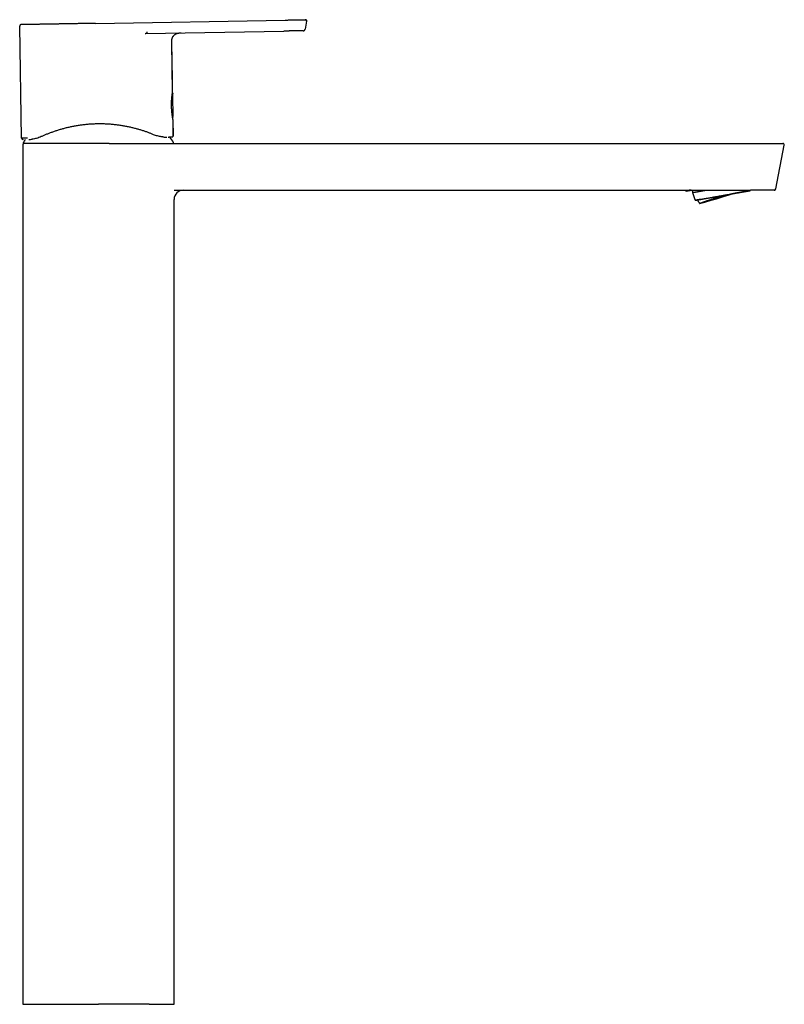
# Model space of a CAD drawing. Header units: millimetres. Extents: x 8 to 789, y 12 to 781.
# Tile 12 of 12: x 544 to 789, y 465 to 781. Entities that reach past the tile are written whole.
import ezdxf

# ---------------------------------------------------------------- set-up
doc = ezdxf.new("R2010")
doc.units = ezdxf.units.MM

msp = doc.modelspace()

# ---------------------------------------------------------------- linework, layer by layer
at = {"color": 7, "linetype": 'Continuous', "lineweight": 30}
for p, q in [((568.09, 779.39), (628.88, 780.45)), ((635.71, 780.07), (635.26, 777.52)), ((635.3, 780.56), (635.32, 780.56)), ((544.4, 742.63), (543.77, 778.46)), ((543.77, 778.46), (543.78, 778.46)), ((544.14, 778.96), (544.14, 778.96)), ((544.27, 778.97), (544.25, 778.97)), ((584.24, 776.14), (628.45, 776.91)), ((634.67, 777.02), (634.7, 777.02)), ((584.11, 776.12), (584.24, 776.13)), ((592.8, 757.31), (592.52, 773.25)), ((592.77, 757.01), (592.75, 757.01)), ((592.85, 755.99), (592.85, 755.99)), ((592.96, 749.72), (592.85, 755.94)), ((592.9, 749.1), (592.9, 749.1)), ((592.95, 748.37), (592.94, 748.4)), ((592.94, 748.39), (592.94, 748.39)), ((593.03, 743.48), (592.95, 748.37)), ((593.04, 743.48), (592.96, 748.33)), ((590.71, 742.94), (590.76, 742.94)), ((590.87, 742.94), (590.98, 742.94)), ((592.55, 742.97), (592.53, 742.97)), ((544.77, 740.4), (544.77, 464.9)), ((572.47, 740.9), (545.03, 740.9)), ((572.47, 740.9), (780.81, 740.9)), ((786.18, 726.3), (788.9, 740.3)), ((788.9, 740.3), (788.89, 740.3)), ((593.27, 464.9), (593.27, 722.9)), ((593.35, 725.9), (778.09, 725.9)), ((756.86, 725.9), (757.56, 725.64)), ((758.06, 725.73), (758.96, 725.89)), ((758.97, 725.89), (758.09, 725.74)), ((758.33, 725.78), (759.03, 725.9)), ((758.33, 725.78), (758.33, 725.78)), ((759.03, 725.9), (758.46, 725.8)), ((758.94, 725.89), (758.94, 725.89)), ((759.37, 725.9), (759.5, 725.14)), ((766.71, 723.35), (766.92, 723.42)), ((767.26, 723.53), (767.84, 723.71)), ((767.83, 723.71), (768.13, 723.79)), ((767.84, 723.71), (768.06, 723.79)), ((768.96, 724.04), (769.44, 724.21)), ((769.17, 724.13), (769.44, 724.2)), ((769.44, 724.21), (769.87, 724.34)), ((772.12, 724.72), (772.22, 724.75)), ((778.1, 725.78), (778.11, 725.9)), ((778.1, 725.78), (778.1, 725.78)), ((760.37, 722.66), (760.37, 722.66)), ((544.77, 464.9), (569.02, 464.9)), ((585.31, 464.9), (569.02, 464.9)), ((585.31, 464.9), (593.27, 464.9))]:
    msp.add_line(p, q, dxfattribs=at)
at = {"color": 7, "linetype": 'Continuous', "lineweight": 30, "flags": 128}
for points in [[(592.79, 757.27), (592.72, 761.39), (592.51, 773.25)], [(592.55, 742.97), (592.6, 742.97), (592.63, 742.98)], [(759.04, 725.9), (759, 725.89), (758.86, 725.87), (758.73, 725.84), (758.61, 725.82), (758.49, 725.8), (758.37, 725.78), (758.27, 725.76), (758.17, 725.75), (758.08, 725.73), (757.99, 725.72), (757.92, 725.7), (757.85, 725.69), (757.79, 725.68), (757.73, 725.67), (757.68, 725.66), (757.64, 725.66), (757.61, 725.65), (757.59, 725.65), (757.57, 725.64), (757.56, 725.64), (757.56, 725.64), (757.57, 725.64), (757.58, 725.65), (757.6, 725.65), (757.63, 725.66), (757.67, 725.66), (757.71, 725.67), (757.76, 725.68), (757.82, 725.69), (757.88, 725.7), (757.96, 725.72), (758.04, 725.73), (758.13, 725.75), (758.22, 725.76), (758.32, 725.78), (758.43, 725.8), (758.55, 725.82), (758.67, 725.84), (758.8, 725.87), (758.94, 725.89), (758.98, 725.9)], [(758.69, 725.9), (758.66, 725.89), (758.59, 725.88), (758.52, 725.87), (758.46, 725.86), (758.37, 725.85), (758.3, 725.83), (758.23, 725.82), (758.17, 725.81), (758.13, 725.81), (758.09, 725.8), (758.06, 725.79), (758.03, 725.79), (757.95, 725.78), (757.87, 725.77), (757.86, 725.77), (757.85, 725.77), (757.83, 725.76), (757.82, 725.76), (757.81, 725.76), (757.79, 725.76), (757.78, 725.76), (757.77, 725.76), (757.74, 725.75), (757.72, 725.75), (757.71, 725.75), (757.7, 725.75), (757.69, 725.75), (757.68, 725.75), (757.68, 725.75), (757.68, 725.75), (757.68, 725.75), (757.68, 725.75), (757.68, 725.75)], [(758.99, 725.9), (758.96, 725.89), (758.88, 725.88), (758.8, 725.87), (758.73, 725.85), (758.65, 725.84), (758.59, 725.83), (758.52, 725.82), (758.46, 725.8), (758.41, 725.79), (758.35, 725.78), (758.3, 725.78), (758.26, 725.77), (758.22, 725.76), (758.18, 725.75), (758.15, 725.75), (758.12, 725.74), (758.1, 725.74), (758.08, 725.73), (758.06, 725.73), (758.05, 725.73), (758.04, 725.73), (758.03, 725.73), (758.03, 725.73), (758.04, 725.73), (758.05, 725.73), (758.06, 725.73)], [(758.46, 725.8), (758.52, 725.81), (758.59, 725.82), (758.66, 725.83), (758.73, 725.84), (758.8, 725.86), (758.88, 725.87), (758.97, 725.89), (759.04, 725.9)], [(758.96, 725.89), (758.95, 725.89), (758.94, 725.89), (758.94, 725.89), (758.94, 725.89), (758.95, 725.89), (758.96, 725.89), (758.98, 725.89), (758.99, 725.9), (759, 725.9)], [(759.5, 725.14), (759.5, 725.14), (759.51, 725.14), (759.52, 725.15), (759.54, 725.15), (759.56, 725.15), (759.59, 725.16), (759.63, 725.17), (759.67, 725.17), (759.72, 725.18), (759.78, 725.19), (759.84, 725.2), (759.9, 725.22), (759.98, 725.23), (760.06, 725.24), (760.14, 725.26), (760.24, 725.27), (760.33, 725.29), (760.44, 725.31), (760.55, 725.33), (760.66, 725.35), (760.78, 725.37), (760.91, 725.39), (761.04, 725.42), (761.17, 725.44), (761.31, 725.47), (761.46, 725.49), (761.61, 725.52), (761.77, 725.55), (761.93, 725.58), (762.1, 725.61), (762.27, 725.64), (762.44, 725.67), (762.62, 725.7), (762.81, 725.73), (763, 725.76), (763.19, 725.8), (763.38, 725.83), (763.58, 725.87), (763.75, 725.9)], [(761.04, 722.77), (761.02, 722.77), (760.94, 722.75), (760.86, 722.74), (760.79, 722.73), (760.72, 722.71), (760.66, 722.7), (760.6, 722.69), (760.55, 722.69), (760.51, 722.68), (760.47, 722.67), (760.44, 722.67), (760.41, 722.66), (760.39, 722.66), (760.38, 722.66), (760.37, 722.66), (760.37, 722.66), (760.38, 722.66), (760.39, 722.66), (760.4, 722.66), (760.43, 722.67), (760.46, 722.67), (760.49, 722.68), (760.53, 722.69), (760.58, 722.69), (760.63, 722.7), (760.69, 722.71), (760.75, 722.73), (760.82, 722.74), (760.9, 722.75), (760.98, 722.77), (761.07, 722.78), (761.16, 722.8), (761.26, 722.82), (761.37, 722.83), (761.48, 722.85), (761.59, 722.87), (761.71, 722.9), (761.84, 722.92), (761.97, 722.94)], [(764.85, 722.47), (764.72, 722.43), (764.59, 722.4), (764.45, 722.36), (764.33, 722.32), (764.2, 722.28), (764.08, 722.25), (763.96, 722.21), (763.84, 722.18), (763.72, 722.14), (763.61, 722.11), (763.5, 722.08), (763.4, 722.05), (763.29, 722.02), (763.19, 721.99), (763.1, 721.97), (763, 721.94), (762.91, 721.92), (762.82, 721.89), (762.74, 721.87), (762.66, 721.85), (762.58, 721.83), (762.51, 721.81), (762.44, 721.79), (762.37, 721.77), (762.3, 721.75), (762.24, 721.74), (762.19, 721.72), (762.13, 721.71), (762.08, 721.7), (762.04, 721.69), (762, 721.68), (761.96, 721.67), (761.92, 721.66), (761.89, 721.66), (761.86, 721.65), (761.84, 721.65), (761.82, 721.65), (761.8, 721.64), (761.79, 721.64), (761.78, 721.65), (761.78, 721.65), (761.77, 721.65), (761.78, 721.66), (761.78, 721.66), (761.79, 721.67), (761.81, 721.68), (761.82, 721.69), (761.85, 721.7), (761.87, 721.71), (761.9, 721.72), (761.93, 721.73), (761.97, 721.75), (762.01, 721.77), (762.05, 721.78), (762.1, 721.8), (762.15, 721.82), (762.2, 721.84), (762.26, 721.86), (762.32, 721.89), (762.39, 721.91), (762.45, 721.94), (762.53, 721.96), (762.6, 721.99), (762.68, 722.02), (762.76, 722.05), (762.85, 722.08), (762.93, 722.11), (763.03, 722.14), (763.12, 722.17), (763.22, 722.2), (763.32, 722.24), (763.42, 722.28), (763.53, 722.31), (763.64, 722.35), (763.75, 722.39), (763.87, 722.43), (763.99, 722.47), (764.11, 722.51), (764.23, 722.55), (764.36, 722.59), (764.49, 722.63), (764.62, 722.68), (764.75, 722.72), (764.89, 722.77), (765.03, 722.81), (765.17, 722.86), (765.31, 722.9), (765.46, 722.95), (765.6, 723), (765.75, 723.05), (765.9, 723.1), (766.05, 723.15), (766.21, 723.2), (766.36, 723.25), (766.52, 723.3), (766.68, 723.35), (766.84, 723.4), (767, 723.45), (767.16, 723.5), (767.33, 723.56), (767.49, 723.61), (767.66, 723.66), (767.83, 723.72), (767.99, 723.77), (768.16, 723.82), (768.33, 723.88), (768.5, 723.93), (768.67, 723.98), (768.85, 724.04), (769.02, 724.09), (769.19, 724.15), (769.36, 724.2), (769.53, 724.25), (769.7, 724.31)], [(761.97, 722.94), (762.1, 722.97), (762.24, 722.99), (762.39, 723.02), (762.54, 723.04), (762.69, 723.07), (762.85, 723.1), (763.01, 723.13), (763.18, 723.16), (763.35, 723.19), (763.53, 723.22), (763.71, 723.25), (763.89, 723.28), (764.08, 723.32), (764.27, 723.35), (764.46, 723.39), (764.66, 723.42), (764.86, 723.46), (765.06, 723.49), (765.27, 723.53), (765.48, 723.56), (765.69, 723.6), (765.9, 723.64), (766.12, 723.68), (766.34, 723.72), (766.56, 723.76), (766.78, 723.79), (767, 723.83), (767.23, 723.87), (767.45, 723.91), (767.68, 723.95), (767.91, 723.99), (768.14, 724.04), (768.37, 724.08), (768.6, 724.12), (768.83, 724.16), (769.07, 724.2), (769.3, 724.24), (769.53, 724.28), (769.76, 724.32), (769.99, 724.36), (770.22, 724.4), (770.45, 724.44), (770.68, 724.48), (770.91, 724.52), (771.14, 724.56), (771.37, 724.6), (771.59, 724.64), (771.81, 724.68), (772.03, 724.72), (772.25, 724.76), (772.47, 724.8), (772.68, 724.84), (772.9, 724.87), (773.11, 724.91), (773.31, 724.95), (773.52, 724.98), (773.72, 725.02), (773.92, 725.05), (774.11, 725.09), (774.31, 725.12), (774.5, 725.15), (774.68, 725.19), (774.86, 725.22), (775.04, 725.25), (775.21, 725.28), (775.38, 725.31), (775.55, 725.34), (775.71, 725.37), (775.86, 725.39), (776.02, 725.42), (776.16, 725.45), (776.3, 725.47), (776.44, 725.5), (776.57, 725.52), (776.7, 725.54), (776.82, 725.56), (776.94, 725.58), (777.05, 725.6), (777.16, 725.62), (777.26, 725.64), (777.36, 725.66), (777.45, 725.67), (777.53, 725.69), (777.61, 725.7), (777.68, 725.71), (777.75, 725.72), (777.81, 725.73), (777.87, 725.74), (777.92, 725.75), (777.96, 725.76), (778, 725.77), (778.03, 725.77), (778.06, 725.78), (778.07, 725.78), (778.09, 725.78), (778.1, 725.78), (778.1, 725.78)], [(761.97, 722.94), (762.1, 722.97), (762.24, 722.99), (762.39, 723.02), (762.54, 723.04), (762.69, 723.07), (762.85, 723.1), (763.01, 723.13), (763.18, 723.16), (763.35, 723.19), (763.53, 723.22), (763.71, 723.25), (763.89, 723.28), (764.08, 723.32), (764.27, 723.35), (764.46, 723.38), (764.66, 723.42), (764.86, 723.45), (765.06, 723.49), (765.27, 723.53), (765.48, 723.56), (765.69, 723.6), (765.9, 723.64), (766.12, 723.68), (766.34, 723.71), (766.56, 723.75), (766.78, 723.79), (767, 723.83), (767.23, 723.87), (767.45, 723.91), (767.68, 723.95), (767.91, 723.99), (768.14, 724.03), (768.37, 724.07), (768.6, 724.11), (768.83, 724.16), (769.07, 724.2), (769.3, 724.24), (769.53, 724.28), (769.76, 724.32), (769.99, 724.36), (770.22, 724.4), (770.45, 724.44), (770.68, 724.48), (770.91, 724.52), (771.14, 724.56), (771.37, 724.6), (771.59, 724.64), (771.81, 724.68), (772.03, 724.72), (772.25, 724.76), (772.47, 724.8), (772.69, 724.83), (772.9, 724.87), (773.11, 724.91), (773.32, 724.94), (773.52, 724.98), (773.72, 725.02), (773.92, 725.05), (774.12, 725.09), (774.31, 725.12), (774.5, 725.15), (774.68, 725.18), (774.86, 725.22), (775.04, 725.25), (775.21, 725.28), (775.38, 725.31), (775.55, 725.34), (775.71, 725.37), (775.86, 725.39), (776.02, 725.42), (776.16, 725.44), (776.3, 725.47), (776.44, 725.49), (776.57, 725.52), (776.7, 725.54), (776.82, 725.56), (776.94, 725.58), (777.05, 725.6), (777.16, 725.62), (777.26, 725.64), (777.36, 725.65), (777.45, 725.67), (777.53, 725.68), (777.61, 725.7), (777.68, 725.71), (777.75, 725.72), (777.81, 725.73), (777.87, 725.74), (777.92, 725.75), (777.96, 725.76), (778, 725.76), (778.03, 725.77), (778.06, 725.77), (778.08, 725.78), (778.09, 725.78), (778.1, 725.78), (778.1, 725.78), (778.09, 725.78), (778.08, 725.78), (778.07, 725.77), (778.04, 725.77), (778.01, 725.76), (777.98, 725.76), (777.94, 725.75), (777.89, 725.74), (777.84, 725.73), (777.78, 725.72), (777.71, 725.71), (777.64, 725.7), (777.57, 725.68), (777.49, 725.67), (777.4, 725.65), (777.31, 725.64), (777.21, 725.62), (777.1, 725.6), (776.99, 725.58), (776.88, 725.56), (776.76, 725.54), (776.63, 725.52), (776.5, 725.49)], [(762.16, 721.74), (762.12, 721.73), (762.1, 721.73), (762.07, 721.73), (762.06, 721.73), (762.04, 721.73), (762.04, 721.73), (762.03, 721.73), (762.04, 721.74), (762.04, 721.74), (762.06, 721.75), (762.08, 721.76), (762.1, 721.78), (762.13, 721.79), (762.16, 721.8), (762.2, 721.82), (762.25, 721.84), (762.3, 721.86), (762.35, 721.88), (762.41, 721.9), (762.48, 721.93), (762.55, 721.95), (762.62, 721.98), (762.7, 722.01), (762.78, 722.04), (762.87, 722.07), (762.96, 722.11), (763.06, 722.14), (763.16, 722.18), (763.27, 722.21), (763.38, 722.25), (763.5, 722.29), (763.62, 722.33), (763.74, 722.37), (763.87, 722.42), (764, 722.46), (764.14, 722.51), (764.28, 722.55), (764.42, 722.6), (764.57, 722.65), (764.72, 722.7), (764.87, 722.75), (765.03, 722.8), (765.19, 722.86), (765.35, 722.91), (765.52, 722.96), (765.68, 723.02), (765.86, 723.08), (766.03, 723.13), (766.21, 723.19), (766.39, 723.25), (766.57, 723.31), (766.75, 723.37), (766.93, 723.43), (767.12, 723.49), (767.31, 723.55), (767.5, 723.61), (767.69, 723.67), (767.89, 723.73), (768.08, 723.79), (768.28, 723.85), (768.47, 723.92), (768.67, 723.98), (768.87, 724.04), (769.07, 724.1), (769.27, 724.17), (769.46, 724.23), (769.66, 724.29), (769.75, 724.32)], [(769.7, 724.31), (769.89, 724.34), (770.07, 724.37), (770.24, 724.4), (770.42, 724.44), (770.6, 724.47), (770.78, 724.5), (770.96, 724.53), (771.13, 724.56), (771.31, 724.59), (771.48, 724.62), (771.66, 724.65), (771.83, 724.68), (772, 724.71), (772.17, 724.74), (772.34, 724.77), (772.5, 724.8), (772.67, 724.83), (772.83, 724.86), (772.99, 724.89), (773.15, 724.92), (773.31, 724.94), (773.47, 724.97), (773.62, 725), (773.77, 725.02), (773.92, 725.05)], [(776.5, 725.49), (776.37, 725.47), (776.23, 725.45), (776.08, 725.42), (775.93, 725.39), (775.78, 725.37), (775.62, 725.34), (775.46, 725.31), (775.29, 725.28), (775.12, 725.25), (774.94, 725.22), (774.76, 725.19), (774.58, 725.15), (774.39, 725.12), (774.2, 725.09), (774.01, 725.05), (773.81, 725.02), (773.61, 724.98), (773.41, 724.95), (773.2, 724.91), (772.99, 724.87), (772.78, 724.84), (772.57, 724.8), (772.35, 724.76), (772.13, 724.72), (772.11, 724.72)]]:
    msp.add_lwpolyline(points, dxfattribs=at)
at = {"color": 7, "linetype": 'Continuous', "lineweight": 30}
for centre, radius, start, end in [((592.73, 749.2), 0.2, 301.8013, 359.1255), ((592.7, 749.1), 0.2, 316.3193, 359.401), ((592.7, 749.1), 0.2, 359.401, 0.7047), ((544.9, 742.64), 0.5, 181, 270.4333), ((569.02, 726.2), 28.36, 145.7662, 148.2338), ((569.02, 726.2), 28.36, 31.7662, 36.2318), ((592.54, 743.47), 0.5, 288.6772, 1), ((545.27, 740.4), 0.5, 90, 180), ((545.03, 741.05), 0.15, 148.2338, 270), ((593, 741.05), 0.15, 270, 31.7662), ((788.41, 740.4), 0.5, 350.3956, 90), ((785.69, 726.4), 0.5, 270, 349), ((596.27, 722.9), 3, 90, 180), ((747.81, 786.55), 61.68, 279.593, 279.8206), ((755.33, 747.57), 21.99, 279.5211, 279.6483), ((768.75, 726.98), 9.42, 191.2158, 207.2717), ((796.66, 524.88), 201.08, 99.9346, 100.3964), ((713.92, 900.81), 185.45, 285.0761, 288.3076), ((706.6, 923.99), 209.65, 285.4314, 288.0164)]:
    msp.add_arc(centre, radius, start, end, dxfattribs=at)
for centre, major_axis, ratio, start_param, end_param in [((767.8, 723.83), (-0.039, 0.119), 0.435015, 2.85111, 3.114625), ((767.8, 723.83), (0.137, 0.041), 0.874026, 4.722836, 4.756135), ((767.8, 723.83), (-0.034, 0.12), 0.708327, 3.158372, 3.179007), ((769.41, 724.33), (-0.034, 0.12), 0.708327, 3.179007, 3.642691), ((769.41, 724.33), (0.137, 0.041), 0.874026, 4.668643, 4.722836), ((769.41, 724.33), (-0.039, 0.119), 0.435015, 3.114625, 3.135261)]:
    msp.add_ellipse(centre, major_axis=major_axis, ratio=ratio, start_param=start_param, end_param=end_param, dxfattribs=at)
for points, knots in [([(628.88, 780.45), (628.98, 780.45), (629.18, 780.45), (629.48, 780.46), (629.79, 780.46), (630.09, 780.47), (630.39, 780.48), (630.69, 780.48), (630.98, 780.49), (631.26, 780.49), (631.54, 780.49), (631.81, 780.5), (632.07, 780.5), (632.3, 780.51), (632.52, 780.51), (632.73, 780.52), (632.93, 780.52), (633.13, 780.52), (633.32, 780.53), (633.5, 780.53), (633.67, 780.53), (633.83, 780.54), (633.99, 780.54), (634.13, 780.54), (634.28, 780.54), (634.41, 780.55), (634.54, 780.55), (634.65, 780.55), (634.76, 780.55), (634.85, 780.55), (634.93, 780.55), (635.01, 780.56), (635.07, 780.56), (635.12, 780.56), (635.17, 780.56), (635.21, 780.56), (635.24, 780.56), (635.27, 780.56), (635.28, 780.56), (635.29, 780.56), (635.3, 780.56), (635.3, 780.56), (635.3, 780.56)], [0, 0, 0, 0, 0.029227, 0.058513, 0.087819, 0.117115, 0.146381, 0.175612, 0.203153, 0.230704, 0.258309, 0.285944, 0.313581, 0.336605, 0.359617, 0.382616, 0.405603, 0.428581, 0.451559, 0.473233, 0.494929, 0.516641, 0.53833, 0.560006, 0.582991, 0.605978, 0.628972, 0.651976, 0.674989, 0.698011, 0.719723, 0.741438, 0.763143, 0.784804, 0.806443, 0.834046, 0.861674, 0.889336, 0.917024, 0.944719, 0.97239, 1, 1, 1, 1]), ([(635.71, 780.07), (635.71, 780.09), (635.72, 780.13), (635.72, 780.18), (635.72, 780.23), (635.72, 780.28), (635.71, 780.32), (635.69, 780.36), (635.67, 780.39), (635.65, 780.43), (635.63, 780.45), (635.6, 780.48), (635.58, 780.5), (635.55, 780.52), (635.51, 780.53), (635.48, 780.54), (635.46, 780.55), (635.45, 780.55), (635.44, 780.55), (635.43, 780.55), (635.43, 780.55), (635.42, 780.56), (635.41, 780.56), (635.4, 780.56), (635.39, 780.56), (635.38, 780.56), (635.37, 780.56), (635.36, 780.56), (635.35, 780.56), (635.34, 780.56), (635.33, 780.56), (635.32, 780.56), (635.32, 780.56)], [0, 0, 0, 0, 0.044621, 0.085765, 0.123394, 0.157579, 0.188411, 0.215954, 0.251134, 0.280389, 0.307951, 0.334107, 0.358959, 0.38467, 0.412125, 0.438518, 0.456657, 0.46636, 0.469877, 0.473559, 0.48197, 0.492471, 0.505497, 0.530226, 0.561511, 0.599527, 0.644369, 0.699779, 0.763043, 0.834173, 0.913166, 1, 1, 1, 1]), ([(635.41, 780.56), (635.41, 780.56), (635.44, 780.56), (635.48, 780.55), (635.54, 780.52), (635.59, 780.49), (635.64, 780.45), (635.68, 780.4), (635.71, 780.34), (635.72, 780.28), (635.73, 780.21), (635.72, 780.14), (635.72, 780.1), (635.71, 780.07)], [0, 0, 0, 0, 0.0225157, 0.1159723, 0.2088167, 0.3013455, 0.3937836, 0.4862135, 0.5879009, 0.6898468, 0.7924368, 0.895916, 1, 1, 1, 1]), ([(635.71, 780.07), (635.71, 780.07), (635.72, 780.07), (635.7, 780.07), (635.7, 780.07)], [0, 0, 0, 0, 0.861257, 1, 1, 1, 1]), ([(543.94, 778.87), (543.93, 778.86), (543.9, 778.84), (543.86, 778.8), (543.82, 778.74), (543.79, 778.67), (543.78, 778.6), (543.77, 778.53), (543.77, 778.48), (543.77, 778.46)], [0, 0, 0, 0, 0.076464, 0.223309, 0.383582, 0.541333, 0.696236, 0.848823, 1, 1, 1, 1]), ([(543.96, 778.89), (543.96, 778.89), (543.96, 778.89), (543.95, 778.89), (543.95, 778.88), (543.94, 778.88), (543.94, 778.87), (543.93, 778.87), (543.93, 778.86), (543.92, 778.86), (543.92, 778.86), (543.92, 778.86), (543.91, 778.85), (543.91, 778.84), (543.89, 778.83), (543.88, 778.81), (543.85, 778.78), (543.83, 778.74), (543.8, 778.68), (543.78, 778.62), (543.78, 778.54), (543.78, 778.49), (543.78, 778.46)], [0, 0, 0, 0, 0.0795012, 0.1707355, 0.2487948, 0.3137202, 0.365588, 0.4045558, 0.4310219, 0.4399568, 0.4435235, 0.4466266, 0.4526569, 0.4653072, 0.4864118, 0.5159577, 0.5679804, 0.6323474, 0.708239, 0.7949858, 0.8921875, 1, 1, 1, 1]), ([(543.97, 778.9), (543.97, 778.9), (543.97, 778.9), (543.96, 778.89), (543.96, 778.89), (543.96, 778.89)], [0, 0, 0, 0, 0.435077, 0.826301, 1, 1, 1, 1]), ([(544.14, 778.96), (544.12, 778.96), (544.08, 778.95), (544.02, 778.93), (543.99, 778.91), (543.97, 778.9)], [0, 0, 0, 0, 0.335255, 0.701248, 1, 1, 1, 1]), ([(544.23, 778.97), (544.23, 778.97), (544.22, 778.97), (544.22, 778.97), (544.21, 778.97), (544.21, 778.97), (544.21, 778.97), (544.2, 778.97), (544.2, 778.97), (544.2, 778.97), (544.19, 778.97), (544.19, 778.97), (544.18, 778.97), (544.18, 778.97), (544.17, 778.97)], [0, 0, 0, 0, 0.183711, 0.33865, 0.438574, 0.470729, 0.483752, 0.4958, 0.507988, 0.521398, 0.554809, 0.658041, 0.816721, 1, 1, 1, 1]), ([(544.25, 778.97), (544.24, 778.97), (544.24, 778.97), (544.23, 778.97), (544.23, 778.97), (544.23, 778.97)], [0, 0, 0, 0, 0.461992, 0.84085, 1, 1, 1, 1]), ([(568.09, 779.39), (567.8, 779.38), (567.22, 779.37), (566.36, 779.36), (565.5, 779.34), (564.75, 779.33), (564.1, 779.32), (563.56, 779.31), (563.01, 779.3), (562.47, 779.29), (561.93, 779.28), (561.4, 779.27), (560.86, 779.26), (560.33, 779.25), (559.79, 779.24), (559.27, 779.23), (558.75, 779.22), (558.24, 779.22), (557.73, 779.21), (557.23, 779.2), (556.72, 779.19), (556.22, 779.18), (555.73, 779.17), (555.24, 779.16), (554.76, 779.15), (554.29, 779.15), (553.83, 779.14), (553.38, 779.13), (552.93, 779.12), (552.49, 779.12), (552.05, 779.11), (551.62, 779.1), (551.2, 779.09), (550.79, 779.09), (550.4, 779.08), (550.01, 779.07), (549.63, 779.07), (549.26, 779.06), (548.91, 779.05), (548.57, 779.05), (548.24, 779.04), (547.92, 779.04), (547.62, 779.03), (547.33, 779.03), (547.05, 779.02), (546.78, 779.02), (546.52, 779.01), (546.27, 779.01), (546.04, 779), (545.82, 779), (545.62, 779), (545.42, 778.99), (545.25, 778.99), (545.09, 778.99), (544.94, 778.98), (544.81, 778.98), (544.69, 778.98), (544.58, 778.98), (544.5, 778.98), (544.43, 778.97), (544.37, 778.97), (544.32, 778.97), (544.29, 778.97), (544.27, 778.97), (544.27, 778.97), (544.27, 778.97)], [0, 0, 0, 0, 0.024622, 0.049243, 0.073865, 0.098487, 0.113962, 0.129438, 0.144915, 0.160392, 0.175868, 0.191346, 0.206825, 0.222302, 0.237779, 0.253257, 0.268458, 0.283657, 0.298857, 0.314056, 0.329532, 0.345008, 0.360485, 0.375962, 0.39144, 0.406641, 0.421842, 0.437043, 0.452244, 0.467754, 0.483264, 0.498774, 0.514284, 0.529793, 0.545301, 0.560809, 0.576283, 0.591756, 0.60723, 0.622704, 0.63818, 0.653379, 0.668579, 0.68378, 0.698981, 0.714495, 0.73001, 0.745527, 0.761045, 0.77656, 0.792073, 0.807584, 0.823093, 0.838602, 0.85411, 0.869618, 0.885125, 0.900632, 0.916139, 0.930353, 0.944568, 0.958782, 0.972996, 0.98721, 1, 1, 1, 1]), ([(584.5, 776.64), (584.5, 776.6), (584.5, 776.53), (584.5, 776.42), (584.48, 776.34), (584.46, 776.3), (584.45, 776.27), (584.44, 776.24), (584.41, 776.2), (584.37, 776.16), (584.31, 776.14), (584.26, 776.14), (584.24, 776.14)], [0, 0, 0, 0, 0.1335324, 0.2603605, 0.3835557, 0.4240377, 0.4641258, 0.5037877, 0.5824727, 0.6911782, 0.8304079, 1, 1, 1, 1]), ([(634.67, 777.02), (634.67, 777.02), (634.67, 777.02), (634.67, 777.02), (634.66, 777.02), (634.65, 777.02), (634.62, 777.02), (634.59, 777.02), (634.55, 777.01), (634.51, 777.01), (634.46, 777.01), (634.39, 777.01), (634.32, 777.01), (634.24, 777.01), (634.14, 777.01), (634.04, 777.01), (633.92, 777), (633.8, 777), (633.67, 777), (633.53, 777), (633.38, 776.99), (633.23, 776.99), (633.07, 776.99), (632.91, 776.99), (632.73, 776.98), (632.54, 776.98), (632.34, 776.98), (632.14, 776.97), (631.93, 776.97), (631.72, 776.97), (631.49, 776.96), (631.24, 776.96), (630.97, 776.95), (630.7, 776.95), (630.43, 776.94), (630.15, 776.94), (629.87, 776.93), (629.58, 776.93), (629.3, 776.92), (629.02, 776.92), (628.73, 776.91), (628.54, 776.91), (628.45, 776.91)], [0, 0, 0, 0, 0.029224, 0.058512, 0.087821, 0.117118, 0.146383, 0.17561, 0.198559, 0.221511, 0.244496, 0.267524, 0.290557, 0.313586, 0.336608, 0.359618, 0.382617, 0.405604, 0.428585, 0.451566, 0.473244, 0.494942, 0.516652, 0.538339, 0.560012, 0.582994, 0.605979, 0.628973, 0.651977, 0.674991, 0.698015, 0.725154, 0.752292, 0.779384, 0.806439, 0.834046, 0.861677, 0.889338, 0.917024, 0.944715, 0.972385, 1, 1, 1, 1]), ([(634.69, 777.02), (634.69, 777.02), (634.7, 777.02), (634.7, 777.02), (634.7, 777.02)], [0, 0, 0, 0, 0.918137, 1, 1, 1, 1]), ([(634.7, 777.02), (634.7, 777.02), (634.7, 777.02), (634.72, 777.02), (634.73, 777.02), (634.75, 777.02), (634.77, 777.02), (634.79, 777.02), (634.81, 777.03), (634.83, 777.03), (634.86, 777.04), (634.88, 777.05), (634.9, 777.05), (634.92, 777.06), (634.95, 777.08), (634.99, 777.1), (635.02, 777.12), (635.06, 777.15), (635.1, 777.18), (635.14, 777.23), (635.18, 777.29), (635.22, 777.36), (635.24, 777.44), (635.25, 777.49), (635.26, 777.52)], [0, 0, 0, 0, 0.0564468, 0.1481599, 0.2292351, 0.2997696, 0.3599421, 0.4100606, 0.4506711, 0.4828128, 0.5085836, 0.5203159, 0.5330747, 0.5543009, 0.5805429, 0.61197, 0.6397958, 0.6744043, 0.7159161, 0.7637883, 0.817057, 0.8745464, 0.9354329, 1, 1, 1, 1]), ([(583.97, 776.13), (583.97, 776.13), (583.97, 776.13), (583.97, 776.13), (583.98, 776.13), (584, 776.13), (584.02, 776.13), (584.05, 776.13), (584.09, 776.13), (584.14, 776.13), (584.19, 776.13), (584.23, 776.13), (584.25, 776.13)], [0, 0, 0, 0, 0.006422, 0.026643, 0.078297, 0.149984, 0.240259, 0.343433, 0.461149, 0.642779, 0.854335, 1, 1, 1, 1]), ([(592.52, 773.25), (592.52, 773.29), (592.52, 773.36), (592.52, 773.46), (592.52, 773.55), (592.52, 773.63), (592.52, 773.71), (592.52, 773.77), (592.53, 773.85), (592.54, 773.96), (592.55, 774.11), (592.58, 774.27), (592.62, 774.44), (592.67, 774.6), (592.72, 774.74), (592.78, 774.88), (592.84, 775.01), (592.92, 775.14), (593, 775.26), (593.09, 775.38), (593.19, 775.49), (593.29, 775.6), (593.4, 775.69), (593.51, 775.79), (593.63, 775.87), (593.76, 775.95), (593.89, 776.02), (594.02, 776.09), (594.16, 776.14), (594.3, 776.19), (594.45, 776.23), (594.62, 776.27), (594.78, 776.29), (594.92, 776.31), (595.03, 776.32), (595.11, 776.32), (595.18, 776.32), (595.24, 776.33), (595.29, 776.33), (595.32, 776.33), (595.36, 776.33), (595.4, 776.33), (595.45, 776.33), (595.48, 776.33), (595.5, 776.33)], [0, 0, 0, 0, 0.022627, 0.043176, 0.06165, 0.078046, 0.092361, 0.104591, 0.11496, 0.14313, 0.172111, 0.207057, 0.242008, 0.276966, 0.30677, 0.336583, 0.366403, 0.396234, 0.42607, 0.455913, 0.485759, 0.515605, 0.545452, 0.575292, 0.605131, 0.634958, 0.66478, 0.694592, 0.724396, 0.754192, 0.787555, 0.820988, 0.85492, 0.88956, 0.905176, 0.921032, 0.936918, 0.951473, 0.958469, 0.965034, 0.971591, 0.980425, 0.991873, 1, 1, 1, 1]), ([(592.94, 748.4), (592.94, 748.41), (592.94, 748.44), (592.93, 748.48), (592.92, 748.54), (592.91, 748.6), (592.89, 748.67), (592.88, 748.75), (592.87, 748.83), (592.85, 748.91), (592.84, 749), (592.82, 749.09), (592.81, 749.18), (592.79, 749.28), (592.78, 749.37), (592.76, 749.46), (592.75, 749.54), (592.74, 749.62), (592.73, 749.7), (592.72, 749.77), (592.71, 749.85), (592.7, 749.93), (592.68, 750.02), (592.67, 750.12), (592.66, 750.24), (592.64, 750.36), (592.63, 750.49), (592.61, 750.64), (592.59, 750.8), (592.58, 750.97), (592.56, 751.15), (592.54, 751.32), (592.53, 751.48), (592.52, 751.64), (592.51, 751.8), (592.5, 751.94), (592.49, 752.08), (592.48, 752.22), (592.48, 752.36), (592.47, 752.5), (592.46, 752.65), (592.46, 752.81), (592.46, 752.98), (592.45, 753.16), (592.45, 753.34), (592.46, 753.52), (592.46, 753.72), (592.46, 753.94), (592.47, 754.18), (592.48, 754.41), (592.49, 754.63), (592.5, 754.85), (592.52, 755.05), (592.53, 755.26), (592.55, 755.45), (592.57, 755.64), (592.59, 755.82), (592.61, 755.99), (592.62, 756.15), (592.64, 756.3), (592.66, 756.45), (592.68, 756.58), (592.7, 756.7), (592.72, 756.81), (592.73, 756.91), (592.75, 756.99), (592.76, 757.06), (592.77, 757.12), (592.78, 757.18), (592.79, 757.23), (592.79, 757.27), (592.8, 757.29), (592.8, 757.3)], [0, 0, 0, 0, 0.010306, 0.025867, 0.041082, 0.055961, 0.07051, 0.084734, 0.098635, 0.112214, 0.125346, 0.13782, 0.151005, 0.163356, 0.174872, 0.185554, 0.195401, 0.204414, 0.212151, 0.219377, 0.22711, 0.235472, 0.244465, 0.254693, 0.26563, 0.277281, 0.289646, 0.302727, 0.316409, 0.332121, 0.347141, 0.361464, 0.375091, 0.388246, 0.400675, 0.412376, 0.423349, 0.433835, 0.444581, 0.455862, 0.467675, 0.480021, 0.493141, 0.506822, 0.521065, 0.53554, 0.55, 0.568915, 0.587806, 0.606673, 0.625029, 0.643364, 0.661676, 0.679964, 0.698234, 0.716495, 0.734758, 0.753036, 0.771263, 0.7894, 0.807619, 0.826057, 0.84472, 0.863617, 0.880351, 0.897276, 0.9144, 0.931744, 0.949401, 0.967422, 0.985846, 1, 1, 1, 1]), ([(592.74, 756.93), (592.74, 756.93), (592.74, 756.96), (592.76, 756.98), (592.77, 757), (592.77, 757.01), (592.77, 757.01), (592.77, 757.01)], [0, 0, 0, 0, 0.004453, 0.403357, 0.719414, 0.920868, 1, 1, 1, 1]), ([(592.92, 756.77), (592.93, 756.78), (592.93, 756.8), (592.93, 756.83), (592.93, 756.85), (592.92, 756.87), (592.92, 756.88), (592.91, 756.9), (592.9, 756.91), (592.89, 756.93), (592.86, 756.96), (592.83, 756.99), (592.8, 757), (592.78, 757), (592.78, 757.01)], [0, 0, 0, 0, 0.127446, 0.238671, 0.332254, 0.390297, 0.437742, 0.474791, 0.507452, 0.59346, 0.707162, 0.844978, 0.920966, 1, 1, 1, 1]), ([(592.8, 757.31), (592.8, 757.31), (592.8, 757.31), (592.79, 757.28), (592.79, 757.28)], [0, 0, 0, 0, 0.841879, 1, 1, 1, 1]), ([(592.85, 755.99), (592.85, 756), (592.85, 756.04), (592.85, 756.12), (592.85, 756.23), (592.86, 756.34), (592.87, 756.45), (592.88, 756.55), (592.9, 756.66), (592.92, 756.73), (592.92, 756.77), (592.92, 756.77)], [0, 0, 0, 0, 0.030369, 0.168927, 0.307211, 0.445223, 0.582959, 0.720418, 0.857597, 0.994488, 1, 1, 1, 1]), ([(592.92, 749.2), (592.92, 749.23), (592.92, 749.27), (592.92, 749.34), (592.92, 749.39), (592.92, 749.44), (592.92, 749.49), (592.93, 749.53), (592.93, 749.57), (592.93, 749.6), (592.93, 749.63), (592.93, 749.65), (592.93, 749.66), (592.93, 749.66), (592.93, 749.66)], [0, 0, 0, 0, 0.121833, 0.229345, 0.324386, 0.408438, 0.485506, 0.564813, 0.64699, 0.731978, 0.819149, 0.901034, 0.975998, 1, 1, 1, 1]), ([(592.94, 748.39), (592.94, 748.39), (592.94, 748.39), (592.94, 748.4), (592.94, 748.42), (592.94, 748.45), (592.93, 748.49), (592.92, 748.52), (592.92, 748.54), (592.92, 748.55)], [0, 0, 0, 0, 0.016267, 0.208987, 0.401458, 0.593863, 0.786337, 0.978976, 1, 1, 1, 1]), ([(592.93, 749.61), (592.93, 749.61), (592.94, 749.63), (592.94, 749.64), (592.95, 749.67), (592.96, 749.69), (592.96, 749.71), (592.96, 749.72)], [0, 0, 0, 0, 0.1287769, 0.3028507, 0.5062353, 0.738709, 1, 1, 1, 1]), ([(586.71, 743.7), (586.43, 743.82), (585.86, 744.05), (584.96, 744.39), (584.02, 744.73), (583.03, 745.05), (582, 745.37), (580.93, 745.66), (579.82, 745.94), (578.68, 746.2), (577.51, 746.43), (576.32, 746.63), (575.1, 746.8), (573.85, 746.94), (572.58, 747.05), (571.29, 747.12), (569.97, 747.16), (568.63, 747.15), (567.3, 747.11), (565.99, 747.03), (564.7, 746.91), (563.43, 746.76), (562.19, 746.57), (560.98, 746.36), (559.8, 746.11), (558.64, 745.85), (557.52, 745.55), (556.42, 745.23), (555.35, 744.9), (554.32, 744.54), (553.34, 744.18), (552.41, 743.81), (551.53, 743.44), (550.99, 743.2), (550.71, 743.07)], [0, 0, 0, 0, 0.031956, 0.063558, 0.094888, 0.126031, 0.157074, 0.188104, 0.219207, 0.250471, 0.281183, 0.311879, 0.342644, 0.37356, 0.404709, 0.436171, 0.468023, 0.500339, 0.532612, 0.564423, 0.595847, 0.626961, 0.657844, 0.688578, 0.719246, 0.74993, 0.780795, 0.811889, 0.843301, 0.87512, 0.906629, 0.937891, 0.968988, 1, 1, 1, 1]), ([(544.4, 742.63), (544.41, 742.63), (544.42, 742.63), (544.51, 742.63), (544.65, 742.64), (544.86, 742.64), (545.12, 742.64), (545.44, 742.65), (545.82, 742.66), (546.11, 742.66), (546.26, 742.67)], [0, 0, 0, 0, 0.124905, 0.24986, 0.374852, 0.499867, 0.624896, 0.749933, 0.874972, 1, 1, 1, 1]), ([(544.75, 742.16), (544.76, 742.16), (544.77, 742.16), (544.79, 742.15), (544.81, 742.15), (544.83, 742.14), (544.85, 742.14), (544.86, 742.14), (544.86, 742.14)], [0, 0, 0, 0, 0.043248, 0.188285, 0.355969, 0.546893, 0.761469, 1, 1, 1, 1]), ([(546.72, 742.17), (546.88, 742.17), (547.2, 742.18), (547.61, 742.23), (547.81, 742.25)], [0, 0, 0, 0, 0.499573, 1, 1, 1, 1]), ([(550.71, 743.07), (550.46, 742.96), (549.93, 742.74), (549.19, 742.51), (548.47, 742.34), (548.03, 742.28), (547.81, 742.25)], [0, 0, 0, 0, 0.241815, 0.488353, 0.740734, 1, 1, 1, 1]), ([(589.69, 742.97), (589.51, 742.99), (589.16, 743.03), (588.58, 743.13), (587.98, 743.27), (587.36, 743.45), (586.93, 743.62), (586.71, 743.7)], [0, 0, 0, 0, 0.208077, 0.411558, 0.610983, 0.806928, 1, 1, 1, 1]), ([(589.69, 742.97), (589.82, 742.96), (590.09, 742.94), (590.43, 742.94), (590.63, 742.94), (590.74, 742.94)], [0, 0, 0, 0, 0.333524, 0.666781, 1, 1, 1, 1]), ([(591.4, 742.95), (591.47, 742.95), (591.63, 742.95), (591.83, 742.96), (592.03, 742.96), (592.19, 742.96), (592.32, 742.97), (592.43, 742.97), (592.5, 742.97), (592.54, 742.97), (592.54, 742.97), (592.54, 742.97)], [0, 0, 0, 0, 0.094521, 0.217857, 0.341298, 0.464815, 0.58132, 0.697843, 0.814364, 0.930861, 1, 1, 1, 1]), ([(592.59, 742.97), (592.6, 742.97), (592.61, 742.97), (592.63, 742.98), (592.65, 742.98), (592.67, 742.99), (592.69, 742.99), (592.71, 743), (592.74, 743.01), (592.76, 743.02), (592.79, 743.04), (592.82, 743.06), (592.85, 743.08), (592.89, 743.11), (592.92, 743.15), (592.95, 743.19), (592.98, 743.24), (593, 743.29), (593.02, 743.35), (593.03, 743.41), (593.03, 743.46), (593.03, 743.48)], [0, 0, 0, 0, 0.098399, 0.186901, 0.265633, 0.334767, 0.39455, 0.445362, 0.487821, 0.522992, 0.552732, 0.580059, 0.613534, 0.657877, 0.69343, 0.735478, 0.78823, 0.834463, 0.885753, 0.941276, 1, 1, 1, 1]), ([(780.81, 740.9), (780.88, 740.9), (781.03, 740.9), (781.25, 740.9), (781.48, 740.9), (781.7, 740.9), (781.92, 740.9), (782.14, 740.9), (782.36, 740.9), (782.58, 740.9), (782.79, 740.9), (783, 740.9), (783.2, 740.9), (783.41, 740.9), (783.62, 740.9), (783.85, 740.9), (784.08, 740.9), (784.31, 740.9), (784.53, 740.9), (784.75, 740.9), (784.99, 740.9), (785.23, 740.9), (785.48, 740.9), (785.73, 740.9), (785.96, 740.9), (786.17, 740.9), (786.37, 740.9), (786.54, 740.9), (786.71, 740.9), (786.87, 740.9), (787.03, 740.9), (787.16, 740.9), (787.29, 740.9), (787.4, 740.9), (787.51, 740.9), (787.61, 740.9), (787.7, 740.9), (787.79, 740.9), (787.88, 740.9), (787.96, 740.9), (788.04, 740.9), (788.11, 740.9), (788.17, 740.9), (788.22, 740.9), (788.27, 740.9), (788.32, 740.9), (788.36, 740.9), (788.39, 740.9), (788.41, 740.9), (788.41, 740.9), (788.41, 740.9)], [0, 0, 0, 0, 0.018843, 0.037654, 0.056448, 0.07524, 0.094047, 0.112883, 0.132567, 0.150828, 0.169066, 0.187293, 0.205526, 0.223777, 0.242061, 0.263666, 0.285217, 0.306738, 0.328253, 0.349786, 0.371361, 0.397747, 0.424054, 0.450327, 0.476609, 0.502946, 0.524859, 0.546713, 0.568531, 0.590341, 0.612169, 0.634039, 0.652368, 0.670654, 0.688913, 0.707159, 0.725408, 0.743676, 0.761978, 0.781625, 0.801229, 0.820809, 0.840385, 0.859976, 0.879602, 0.898401, 0.923804, 0.949176, 0.974561, 1, 1, 1, 1]), ([(788.89, 740.3), (788.89, 740.31), (788.9, 740.31), (788.9, 740.31), (788.9, 740.32)], [0, 0, 0, 0, 0.4998124, 1, 1, 1, 1]), ([(785.72, 725.9), (785.73, 725.9), (785.74, 725.9), (785.75, 725.9), (785.77, 725.91), (785.78, 725.91), (785.79, 725.91), (785.81, 725.92), (785.82, 725.92), (785.84, 725.92), (785.85, 725.93), (785.87, 725.94), (785.89, 725.94), (785.91, 725.96), (785.95, 725.98), (785.98, 726), (786.02, 726.03), (786.04, 726.06), (786.06, 726.08), (786.07, 726.09), (786.09, 726.11), (786.1, 726.13), (786.11, 726.14), (786.12, 726.16), (786.14, 726.19), (786.15, 726.21), (786.16, 726.23), (786.17, 726.25), (786.17, 726.27), (786.17, 726.28)], [0, 0, 0, 0, 0.073513, 0.138318, 0.194481, 0.242114, 0.281417, 0.312775, 0.331553, 0.346969, 0.360228, 0.373544, 0.392403, 0.417171, 0.454044, 0.494447, 0.535572, 0.567648, 0.591293, 0.608258, 0.626842, 0.647846, 0.671836, 0.709102, 0.75295, 0.803753, 0.861757, 0.927132, 1, 1, 1, 1]), ([(761.05, 722.77), (761.05, 722.77), (761.05, 722.77), (761.06, 722.78), (761.1, 722.78), (761.14, 722.79), (761.2, 722.8), (761.28, 722.82), (761.37, 722.83), (761.47, 722.85), (761.59, 722.87), (761.72, 722.9), (761.84, 722.92), (761.97, 722.94), (762.1, 722.96), (762.24, 722.99), (762.39, 723.02), (762.56, 723.04), (762.72, 723.07), (762.91, 723.11), (763.12, 723.15), (763.35, 723.19), (763.6, 723.23), (763.85, 723.27), (764.12, 723.32), (764.39, 723.37), (764.68, 723.42), (764.97, 723.47), (765.27, 723.53), (765.57, 723.58), (765.88, 723.63), (766.2, 723.69), (766.52, 723.75), (766.85, 723.81), (767.19, 723.87), (767.51, 723.92), (767.8, 723.97), (768.07, 724.02), (768.33, 724.07), (768.61, 724.11), (768.88, 724.16), (769.15, 724.21), (769.43, 724.26), (769.61, 724.29), (769.7, 724.31)], [0, 0, 0, 0, 0.01979, 0.046041, 0.071551, 0.097083, 0.122615, 0.148125, 0.174375, 0.20065, 0.226925, 0.253176, 0.27407, 0.294977, 0.315884, 0.336778, 0.358073, 0.379381, 0.400688, 0.421983, 0.447493, 0.473025, 0.498557, 0.524067, 0.550318, 0.576593, 0.602867, 0.629118, 0.654628, 0.68016, 0.705692, 0.731202, 0.757453, 0.783728, 0.810003, 0.836253, 0.856533, 0.876825, 0.897116, 0.917396, 0.938041, 0.958698, 0.979355, 1, 1, 1, 1]), ([(772.12, 724.72), (772.01, 724.69), (771.81, 724.62), (771.49, 724.52), (771.17, 724.42), (770.84, 724.31), (770.51, 724.21), (770.18, 724.1), (769.84, 724), (769.51, 723.89), (769.18, 723.79), (768.85, 723.69), (768.53, 723.59), (768.2, 723.49), (767.87, 723.39), (767.55, 723.29), (767.23, 723.19), (766.92, 723.1), (766.64, 723.01), (766.37, 722.93), (766.11, 722.85), (765.85, 722.77), (765.59, 722.69), (765.34, 722.62), (765.09, 722.54), (764.93, 722.5), (764.85, 722.47)], [0, 0, 0, 0, 0.042657, 0.08535, 0.128044, 0.170701, 0.214596, 0.258532, 0.302468, 0.346363, 0.38902, 0.431713, 0.474407, 0.517064, 0.560959, 0.604895, 0.648831, 0.692726, 0.73069, 0.76868, 0.80667, 0.844633, 0.883461, 0.922317, 0.961172, 1, 1, 1, 1]), ([(766.68, 723.34), (766.68, 723.34), (766.69, 723.34), (766.7, 723.34), (766.71, 723.35), (766.71, 723.35)], [0, 0, 0, 0, 0.000476, 0.881074, 1, 1, 1, 1]), ([(768.13, 723.79), (768.14, 723.79), (768.15, 723.79), (768.17, 723.8), (768.2, 723.81), (768.21, 723.83), (768.22, 723.83), (768.22, 723.84)], [0, 0, 0, 0, 0.077118, 0.378853, 0.690036, 0.984556, 1, 1, 1, 1]), ([(768.85, 724.04), (768.86, 724.04), (768.87, 724.03), (768.89, 724.03), (768.92, 724.03), (768.95, 724.04), (768.96, 724.04), (768.96, 724.04)], [0, 0, 0, 0, 0.05466, 0.325121, 0.601698, 0.955133, 1, 1, 1, 1]), ([(773.92, 725.05), (774.01, 725.07), (774.2, 725.1), (774.46, 725.15), (774.72, 725.19), (774.97, 725.24), (775.22, 725.28), (775.45, 725.32), (775.67, 725.36), (775.88, 725.39), (776.08, 725.43), (776.26, 725.46), (776.43, 725.49), (776.58, 725.52), (776.73, 725.54), (776.87, 725.57), (776.99, 725.59), (777.09, 725.61), (777.18, 725.62), (777.26, 725.63), (777.32, 725.64), (777.37, 725.65), (777.4, 725.66), (777.42, 725.66), (777.43, 725.66), (777.42, 725.66), (777.39, 725.66), (777.35, 725.65), (777.3, 725.64), (777.23, 725.63), (777.15, 725.61), (777.06, 725.59), (776.94, 725.57), (776.82, 725.55), (776.7, 725.53), (776.57, 725.51), (776.43, 725.48), (776.28, 725.46), (776.12, 725.43), (775.95, 725.4), (775.75, 725.36), (775.54, 725.32), (775.32, 725.29), (775.08, 725.24), (774.83, 725.2), (774.57, 725.15), (774.3, 725.11), (774.04, 725.06), (773.8, 725.02), (773.58, 724.98), (773.35, 724.94), (773.11, 724.89), (772.87, 724.85), (772.62, 724.81), (772.37, 724.76), (772.2, 724.73), (772.12, 724.72)], [0, 0, 0, 0, 0.019124, 0.038265, 0.057406, 0.07653, 0.09621, 0.115907, 0.135605, 0.155285, 0.174409, 0.19355, 0.21269, 0.231815, 0.251494, 0.271192, 0.290889, 0.310569, 0.329693, 0.348834, 0.367975, 0.387099, 0.406779, 0.426476, 0.446174, 0.465854, 0.484978, 0.504119, 0.523259, 0.542384, 0.562063, 0.581761, 0.601459, 0.621138, 0.638011, 0.654889, 0.671761, 0.688842, 0.705929, 0.72301, 0.742134, 0.761275, 0.780416, 0.79954, 0.819219, 0.838917, 0.858615, 0.878294, 0.89337, 0.908454, 0.923537, 0.938613, 0.953956, 0.969307, 0.984658, 1, 1, 1, 1]), ([(785.69, 725.9), (785.69, 725.9), (785.69, 725.9), (785.68, 725.9), (785.66, 725.9), (785.64, 725.9), (785.61, 725.9), (785.57, 725.9), (785.53, 725.9), (785.48, 725.9), (785.43, 725.9), (785.37, 725.9), (785.3, 725.9), (785.23, 725.9), (785.15, 725.9), (785.06, 725.9), (784.95, 725.9), (784.84, 725.9), (784.72, 725.9), (784.59, 725.9), (784.44, 725.9), (784.27, 725.9), (784.09, 725.9), (783.89, 725.9), (783.68, 725.9), (783.48, 725.9), (783.28, 725.9), (783.08, 725.9), (782.88, 725.9), (782.68, 725.9), (782.47, 725.9), (782.26, 725.9), (782.06, 725.9), (781.88, 725.9), (781.68, 725.9), (781.49, 725.9), (781.29, 725.9), (781.09, 725.9), (780.88, 725.9), (780.67, 725.9), (780.44, 725.9), (780.22, 725.9), (779.99, 725.9), (779.76, 725.9), (779.53, 725.9), (779.28, 725.9), (779, 725.9), (778.7, 725.9), (778.39, 725.9), (778.19, 725.9), (778.09, 725.9)], [0, 0, 0, 0, 0.018497, 0.036964, 0.055416, 0.073871, 0.092344, 0.110852, 0.130201, 0.148159, 0.166102, 0.184046, 0.202004, 0.219992, 0.238026, 0.25935, 0.280641, 0.301923, 0.323221, 0.34456, 0.365963, 0.392172, 0.418341, 0.444515, 0.470737, 0.497054, 0.518981, 0.540876, 0.562764, 0.58467, 0.606621, 0.628641, 0.647115, 0.665564, 0.684001, 0.702443, 0.720904, 0.739398, 0.757942, 0.777863, 0.797755, 0.817637, 0.837527, 0.857443, 0.877405, 0.896533, 0.922392, 0.948229, 0.974085, 1, 1, 1, 1]), ([(761.05, 722.77), (761.05, 722.77), (761.08, 722.71), (761.14, 722.6), (761.23, 722.44), (761.33, 722.29), (761.42, 722.15), (761.52, 722), (761.62, 721.86), (761.71, 721.74), (761.76, 721.67), (761.78, 721.65)], [0, 0, 0, 0, 0.021329, 0.152258, 0.283187, 0.414116, 0.545045, 0.675974, 0.806904, 0.937833, 1, 1, 1, 1])]:
    msp.add_open_spline(points, degree=3, knots=knots, dxfattribs=at)

doc.saveas('drawing.dxf')
